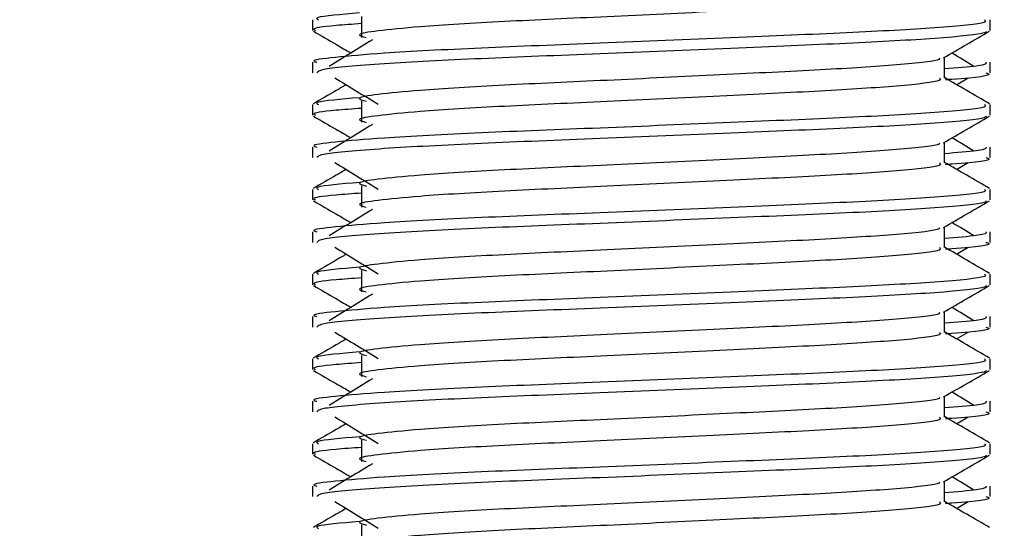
# Model space of a CAD drawing. Header units: millimetres. Extents: x 0 to 420, y 0 to 297.
# Tile 72 of 88: x 332.75 to 335.39, y 166.02 to 167.38. Entities that reach past the tile are written whole.
import ezdxf

# ---------------------------------------------------------------- set-up
doc = ezdxf.new("R2010")
doc.units = ezdxf.units.MM
doc.layers.add('QUOTE', color=174, linetype='Continuous')
doc.styles.add('SLDTEXTSTYLE3', font='TXT', dxfattribs={"width": 0.75})
doc.dimstyles.new('SLDDIMSTYLE0', dxfattribs={"dimtxt": 3, "dimasz": 3, "dimexe": 0, "dimexo": 0.0625, "dimgap": 0.75, "dimtad": 1, "dimlfac": 8.795212, "dimrnd": 1e-09, "dimzin": 12, "dimdsep": 46, "dimtxsty": 'SLDTEXTSTYLE3', "dimsah": 1, "dimcen": 0.09, "dimadec": 0, "dimazin": 3, "dimtfac": 1, "dimtdec": 3, "dimtofl": 0, "dimtmove": 0, "dimatfit": 3, "dimfxl": 0, "dimfrac": 2, "dimtolj": 1, "dimtzin": 12, "dimarcsym": 0})

# ---------------------------------------------------------------- blocks, each defined once
blk = doc.blocks.new('_D_2')
at = {"layer": 'QUOTE'}
for p, q in [((329.5081, 267.6518), (356.979, 267.6518)), ((354.979, 159.1724), (354.979, 267.6518)), ((343.2158, 159.1724), (356.979, 159.1724))]:
    blk.add_line(p, q, dxfattribs=at)
for points in [[(354.979, 267.6518), (354.479, 264.6518), (355.479, 264.6518)], [(354.979, 159.1724), (355.479, 162.1724), (354.479, 162.1724)]]:
    blk.add_solid(points, dxfattribs=at)
at = {"layer": 'QUOTE', "insert": (351.1118, 208.4246), "char_height": 3, "attachment_point": 1, "rotation": 90, "style": 'SLDTEXTSTYLE3'}
blk.add_mtext('954,1', dxfattribs=at)

msp = doc.modelspace()

# ---------------------------------------------------------------- linework, layer by layer
at = {"color": 7, "linetype": 'Continuous', "lineweight": 25}
for p, q in [((333.6651, 167.3934), (333.6651, 167.3365)), ((333.5342, 167.3839), (333.5342, 167.3556)), ((335.3533, 167.3556), (335.3533, 167.3839)), ((335.2302, 167.2279), (335.2302, 167.2833)), ((333.5342, 167.2703), (333.5342, 167.2419)), ((335.3533, 167.2419), (335.3533, 167.2703)), ((335.263, 167.2101), (335.2935, 167.2287)), ((333.5342, 167.1566), (333.5342, 167.1282)), ((333.6651, 167.166), (333.6651, 167.1091)), ((335.3533, 167.1282), (335.3533, 167.1566)), ((333.5342, 167.0429), (333.5342, 167.0145)), ((335.2302, 167.0005), (335.2302, 167.0559)), ((335.3533, 167.0145), (335.3533, 167.0429)), ((335.263, 166.9827), (335.2935, 167.0013)), ((333.6651, 166.9386), (333.6651, 166.8817)), ((333.5342, 166.9292), (333.5342, 166.9008)), ((335.3533, 166.9008), (335.3533, 166.9292)), ((333.5342, 166.8155), (333.5342, 166.7871)), ((335.2302, 166.7731), (335.2302, 166.8285)), ((335.3533, 166.7871), (335.3533, 166.8155)), ((335.263, 166.7553), (335.2935, 166.7739)), ((333.5342, 166.7018), (333.5342, 166.6734)), ((333.6651, 166.7112), (333.6651, 166.6543)), ((335.3533, 166.6734), (335.3533, 166.7018)), ((335.2302, 166.5457), (335.2302, 166.6011)), ((333.5342, 166.5881), (333.5342, 166.5597)), ((335.3533, 166.5597), (335.3533, 166.5881)), ((335.263, 166.5279), (335.2935, 166.5465)), ((333.5342, 166.4744), (333.5342, 166.446)), ((333.6651, 166.4838), (333.6651, 166.4269)), ((335.3533, 166.446), (335.3533, 166.4744)), ((333.5342, 166.3607), (333.5342, 166.3324)), ((335.2302, 166.3183), (335.2302, 166.3737)), ((335.3533, 166.3324), (335.3533, 166.3607)), ((335.263, 166.3005), (335.2935, 166.3191)), ((333.6651, 166.2564), (333.6651, 166.1995)), ((333.5342, 166.247), (333.5342, 166.2186)), ((335.3533, 166.2186), (335.3533, 166.247)), ((335.2302, 166.0909), (335.2302, 166.1463)), ((333.5342, 166.1333), (333.5342, 166.105)), ((335.3533, 166.105), (335.3533, 166.1333)), ((335.263, 166.0731), (335.2935, 166.0917)), ((333.6651, 166.029), (333.6651, 165.9721))]:
    msp.add_line(p, q, dxfattribs=at)
for points, knots in [([(335.2166, 167.4551), (335.2191, 167.4529), (335.2266, 167.4463), (335.1159, 167.4336), (334.9083, 167.4203), (334.6293, 167.4071), (334.3256, 167.3921), (334.0382, 167.3795), (333.8257, 167.3666), (333.7033, 167.3542), (333.6461, 167.3452), (333.6684, 167.339), (333.6783, 167.3363)], [0, 0, 0, 0, 0.059132, 0.177163, 0.292064, 0.406849, 0.524898, 0.638409, 0.754774, 0.844226, 0.930647, 1, 1, 1, 1]), ([(333.66, 167.4026), (333.6108, 167.3984), (333.5352, 167.392), (333.5461, 167.386), (333.5499, 167.3839)], [0, 0, 0, 0, 0.6510435, 1, 1, 1, 1]), ([(335.3376, 167.3839), (335.3404, 167.3818), (335.3489, 167.3752), (335.221, 167.3625), (334.981, 167.3492), (334.6584, 167.336), (334.307, 167.321), (333.975, 167.3084), (333.7281, 167.2955), (333.5899, 167.2832), (333.5267, 167.2757), (333.542, 167.2713), (333.5455, 167.2703)], [0, 0, 0, 0, 0.061077, 0.184512, 0.304677, 0.424721, 0.548174, 0.666888, 0.788581, 0.882129, 0.97251, 1, 1, 1, 1]), ([(333.6651, 167.374), (333.6409, 167.3722), (333.5666, 167.3668), (333.5311, 167.361), (333.5397, 167.3566), (333.5417, 167.3556)], [0, 0, 0, 0, 0.270543, 0.831179, 1, 1, 1, 1]), ([(333.5363, 167.3533), (333.5569, 167.3414), (333.5904, 167.322), (333.624, 167.3026), (333.6369, 167.2951)], [0, 0, 0, 0, 0.61317, 1, 1, 1, 1]), ([(335.3425, 167.3532), (335.3418, 167.3517), (335.3389, 167.3459), (335.2213, 167.3341), (334.981, 167.3208), (334.6583, 167.3076), (334.3074, 167.2926), (333.9737, 167.28), (333.7112, 167.2659), (333.553, 167.2525), (333.548, 167.2451), (333.5459, 167.2419)], [0, 0, 0, 0, 0.039912, 0.166158, 0.289058, 0.411836, 0.5381, 0.659517, 0.783982, 0.909693, 1, 1, 1, 1]), ([(335.2278, 167.2819), (335.2483, 167.2938), (335.2895, 167.3176), (335.3306, 167.3414), (335.3512, 167.3533)], [0, 0, 0, 0, 0.499936, 1, 1, 1, 1]), ([(333.6945, 167.3303), (333.6751, 167.3184), (333.6363, 167.2947), (333.5976, 167.271), (333.5783, 167.2591)], [0, 0, 0, 0, 0.49999, 1, 1, 1, 1]), ([(335.2163, 167.2817), (335.2172, 167.2804), (335.2214, 167.2747), (335.1143, 167.263), (334.9087, 167.2498), (334.6292, 167.2365), (334.3256, 167.2215), (334.0382, 167.2089), (333.8257, 167.196), (333.7033, 167.1837), (333.6461, 167.1746), (333.6684, 167.1685), (333.6784, 167.1657)], [0, 0, 0, 0, 0.035107, 0.156135, 0.273953, 0.391653, 0.512699, 0.629093, 0.748412, 0.840135, 0.92875, 1, 1, 1, 1]), ([(335.3092, 167.2591), (335.2898, 167.271), (335.2703, 167.2829), (335.2507, 167.2949), (335.2505, 167.2951)], [0, 0, 0, 0, 0.989832, 1, 1, 1, 1]), ([(335.342, 167.2703), (335.3425, 167.2669), (335.3433, 167.2611), (335.2631, 167.2549), (335.2302, 167.2523)], [0, 0, 0, 0, 0.590683, 1, 1, 1, 1]), ([(333.594, 167.2287), (333.6134, 167.2168), (333.6522, 167.1931), (333.6908, 167.1694), (333.7102, 167.1575)], [0, 0, 0, 0, 0.500011, 1, 1, 1, 1]), ([(335.2166, 167.2277), (335.2191, 167.2255), (335.2266, 167.2189), (335.1159, 167.2062), (334.9083, 167.1929), (334.6293, 167.1797), (334.3256, 167.1647), (334.0382, 167.1521), (333.8257, 167.1392), (333.7033, 167.1268), (333.6461, 167.1178), (333.6684, 167.1116), (333.6783, 167.1089)], [0, 0, 0, 0, 0.059132, 0.177163, 0.292064, 0.406849, 0.524898, 0.638409, 0.754774, 0.844226, 0.930647, 1, 1, 1, 1]), ([(335.3516, 167.1588), (335.331, 167.1707), (335.2906, 167.1941), (335.2501, 167.2175), (335.2302, 167.2291)], [0, 0, 0, 0, 0.508368, 1, 1, 1, 1]), ([(335.3415, 167.2419), (335.3449, 167.2409), (335.3618, 167.2354), (335.3181, 167.2286), (335.2387, 167.2236), (335.2327, 167.2232)], [0, 0, 0, 0, 0.18373, 0.938556, 1, 1, 1, 1]), ([(333.6244, 167.2101), (333.6155, 167.2049), (333.586, 167.1878), (333.5564, 167.1707), (333.5359, 167.1588)], [0, 0, 0, 0, 0.303338, 1, 1, 1, 1]), ([(333.66, 167.1752), (333.6108, 167.171), (333.5352, 167.1646), (333.5461, 167.1586), (333.5499, 167.1566)], [0, 0, 0, 0, 0.651043, 1, 1, 1, 1]), ([(335.3376, 167.1566), (335.3404, 167.1544), (335.3489, 167.1478), (335.221, 167.1351), (334.981, 167.1219), (334.6584, 167.1086), (334.307, 167.0936), (333.975, 167.081), (333.7281, 167.0681), (333.5899, 167.0558), (333.5267, 167.0483), (333.542, 167.0439), (333.5455, 167.0429)], [0, 0, 0, 0, 0.061077, 0.184512, 0.304677, 0.424721, 0.548174, 0.666888, 0.788581, 0.882129, 0.97251, 1, 1, 1, 1]), ([(333.5363, 167.1259), (333.5569, 167.114), (333.5904, 167.0946), (333.624, 167.0752), (333.6369, 167.0677)], [0, 0, 0, 0, 0.61317, 1, 1, 1, 1]), ([(333.6651, 167.1466), (333.6409, 167.1448), (333.5666, 167.1394), (333.5311, 167.1336), (333.5397, 167.1292), (333.5417, 167.1282)], [0, 0, 0, 0, 0.270543, 0.831179, 1, 1, 1, 1]), ([(335.3425, 167.1258), (335.3418, 167.1243), (335.3389, 167.1185), (335.2213, 167.1067), (334.981, 167.0934), (334.6583, 167.0802), (334.3074, 167.0652), (333.9737, 167.0526), (333.7112, 167.0385), (333.553, 167.0251), (333.548, 167.0177), (333.5459, 167.0145)], [0, 0, 0, 0, 0.039912, 0.166158, 0.289058, 0.411836, 0.5381, 0.659517, 0.783982, 0.909693, 1, 1, 1, 1]), ([(335.2278, 167.0545), (335.2483, 167.0664), (335.2895, 167.0902), (335.3306, 167.114), (335.3512, 167.1259)], [0, 0, 0, 0, 0.499936, 1, 1, 1, 1]), ([(333.6945, 167.1029), (333.6751, 167.091), (333.6363, 167.0673), (333.5976, 167.0436), (333.5783, 167.0317)], [0, 0, 0, 0, 0.49999, 1, 1, 1, 1]), ([(335.2163, 167.0543), (335.2172, 167.053), (335.2214, 167.0473), (335.1143, 167.0356), (334.9087, 167.0224), (334.6292, 167.0091), (334.3256, 166.9941), (334.0382, 166.9815), (333.8257, 166.9686), (333.7033, 166.9563), (333.6461, 166.9472), (333.6684, 166.9411), (333.6784, 166.9383)], [0, 0, 0, 0, 0.035107, 0.156135, 0.273953, 0.391653, 0.512699, 0.629093, 0.748412, 0.840135, 0.92875, 1, 1, 1, 1]), ([(335.342, 167.0429), (335.3425, 167.0395), (335.3433, 167.0337), (335.2631, 167.0275), (335.2302, 167.0249)], [0, 0, 0, 0, 0.590683, 1, 1, 1, 1]), ([(335.3092, 167.0317), (335.2898, 167.0436), (335.2703, 167.0556), (335.2507, 167.0675), (335.2505, 167.0677)], [0, 0, 0, 0, 0.989832, 1, 1, 1, 1]), ([(333.594, 167.0013), (333.6134, 166.9894), (333.6522, 166.9657), (333.6908, 166.942), (333.7102, 166.9301)], [0, 0, 0, 0, 0.500011, 1, 1, 1, 1]), ([(335.2166, 167.0003), (335.2191, 166.9981), (335.2266, 166.9915), (335.1159, 166.9788), (334.9083, 166.9655), (334.6293, 166.9523), (334.3256, 166.9373), (334.0382, 166.9247), (333.8257, 166.9118), (333.7033, 166.8994), (333.6461, 166.8904), (333.6684, 166.8842), (333.6783, 166.8815)], [0, 0, 0, 0, 0.059132, 0.177163, 0.292064, 0.406849, 0.524898, 0.638409, 0.754774, 0.844226, 0.930647, 1, 1, 1, 1]), ([(335.3516, 166.9314), (335.331, 166.9433), (335.2906, 166.9667), (335.2501, 166.9901), (335.2302, 167.0017)], [0, 0, 0, 0, 0.508368, 1, 1, 1, 1]), ([(335.3415, 167.0145), (335.3449, 167.0135), (335.3618, 167.008), (335.3181, 167.0012), (335.2387, 166.9962), (335.2327, 166.9958)], [0, 0, 0, 0, 0.18373, 0.938556, 1, 1, 1, 1]), ([(333.6244, 166.9827), (333.6155, 166.9775), (333.586, 166.9604), (333.5564, 166.9433), (333.5359, 166.9314)], [0, 0, 0, 0, 0.303338, 1, 1, 1, 1]), ([(333.66, 166.9478), (333.6108, 166.9436), (333.5352, 166.9372), (333.5461, 166.9312), (333.5499, 166.9292)], [0, 0, 0, 0, 0.651043, 1, 1, 1, 1]), ([(335.3376, 166.9292), (335.3404, 166.927), (335.3489, 166.9204), (335.221, 166.9077), (334.981, 166.8945), (334.6584, 166.8812), (334.307, 166.8662), (333.975, 166.8536), (333.7281, 166.8407), (333.5899, 166.8284), (333.5267, 166.8209), (333.542, 166.8165), (333.5455, 166.8155)], [0, 0, 0, 0, 0.061077, 0.184512, 0.304677, 0.424721, 0.548174, 0.666888, 0.788581, 0.882129, 0.97251, 1, 1, 1, 1]), ([(333.6651, 166.9192), (333.6409, 166.9174), (333.5666, 166.912), (333.5311, 166.9062), (333.5397, 166.9018), (333.5417, 166.9008)], [0, 0, 0, 0, 0.270543, 0.831179, 1, 1, 1, 1]), ([(333.5363, 166.8985), (333.5569, 166.8866), (333.5904, 166.8672), (333.624, 166.8478), (333.6369, 166.8403)], [0, 0, 0, 0, 0.61317, 1, 1, 1, 1]), ([(335.3425, 166.8984), (335.3418, 166.8969), (335.3389, 166.8911), (335.2213, 166.8793), (334.981, 166.866), (334.6583, 166.8528), (334.3074, 166.8378), (333.9737, 166.8252), (333.7112, 166.8111), (333.553, 166.7977), (333.548, 166.7903), (333.5459, 166.7871)], [0, 0, 0, 0, 0.039912, 0.166158, 0.289058, 0.411836, 0.5381, 0.659517, 0.783982, 0.909693, 1, 1, 1, 1]), ([(335.2278, 166.8271), (335.2483, 166.839), (335.2895, 166.8628), (335.3306, 166.8866), (335.3512, 166.8985)], [0, 0, 0, 0, 0.499936, 1, 1, 1, 1]), ([(333.6945, 166.8755), (333.6751, 166.8636), (333.6363, 166.8399), (333.5976, 166.8162), (333.5783, 166.8043)], [0, 0, 0, 0, 0.49999, 1, 1, 1, 1]), ([(335.3092, 166.8043), (335.2898, 166.8162), (335.2703, 166.8282), (335.2507, 166.8401), (335.2505, 166.8403)], [0, 0, 0, 0, 0.989832, 1, 1, 1, 1]), ([(335.2163, 166.8269), (335.2172, 166.8256), (335.2214, 166.8199), (335.1143, 166.8082), (334.9087, 166.795), (334.6292, 166.7817), (334.3256, 166.7667), (334.0382, 166.7541), (333.8257, 166.7412), (333.7033, 166.7289), (333.6461, 166.7198), (333.6684, 166.7137), (333.6784, 166.711)], [0, 0, 0, 0, 0.035107, 0.156135, 0.273953, 0.391653, 0.512699, 0.629093, 0.748412, 0.840135, 0.92875, 1, 1, 1, 1]), ([(335.342, 166.8155), (335.3425, 166.8121), (335.3433, 166.8064), (335.2631, 166.8001), (335.2302, 166.7975)], [0, 0, 0, 0, 0.590683, 1, 1, 1, 1]), ([(335.3415, 166.7871), (335.3449, 166.7861), (335.3618, 166.7806), (335.3181, 166.7739), (335.2387, 166.7688), (335.2327, 166.7684)], [0, 0, 0, 0, 0.18373, 0.938556, 1, 1, 1, 1]), ([(333.6244, 166.7553), (333.6155, 166.7501), (333.586, 166.733), (333.5564, 166.7159), (333.5359, 166.704)], [0, 0, 0, 0, 0.303338, 1, 1, 1, 1]), ([(333.594, 166.7739), (333.6134, 166.762), (333.6522, 166.7383), (333.6908, 166.7146), (333.7102, 166.7027)], [0, 0, 0, 0, 0.500011, 1, 1, 1, 1]), ([(335.2166, 166.7729), (335.2191, 166.7707), (335.2266, 166.7641), (335.1159, 166.7514), (334.9083, 166.7381), (334.6293, 166.7249), (334.3256, 166.7099), (334.0382, 166.6973), (333.8257, 166.6844), (333.7033, 166.672), (333.6461, 166.663), (333.6684, 166.6568), (333.6783, 166.6541)], [0, 0, 0, 0, 0.059132, 0.177163, 0.292064, 0.406849, 0.524898, 0.638409, 0.754774, 0.844226, 0.930647, 1, 1, 1, 1]), ([(335.3516, 166.704), (335.331, 166.7159), (335.2906, 166.7393), (335.2501, 166.7627), (335.2302, 166.7743)], [0, 0, 0, 0, 0.5083681, 1, 1, 1, 1]), ([(335.3376, 166.7018), (335.3404, 166.6996), (335.3489, 166.693), (335.221, 166.6803), (334.981, 166.6671), (334.6584, 166.6538), (334.307, 166.6388), (333.975, 166.6262), (333.7281, 166.6133), (333.5899, 166.601), (333.5267, 166.5935), (333.542, 166.5891), (333.5455, 166.5881)], [0, 0, 0, 0, 0.061077, 0.184512, 0.304677, 0.424721, 0.548174, 0.666888, 0.788581, 0.882129, 0.97251, 1, 1, 1, 1]), ([(333.66, 166.7204), (333.6108, 166.7162), (333.5352, 166.7098), (333.5461, 166.7038), (333.5499, 166.7018)], [0, 0, 0, 0, 0.651043, 1, 1, 1, 1]), ([(333.6651, 166.6918), (333.6409, 166.69), (333.5666, 166.6846), (333.5311, 166.6788), (333.5397, 166.6744), (333.5417, 166.6734)], [0, 0, 0, 0, 0.270543, 0.831179, 1, 1, 1, 1]), ([(333.5363, 166.6711), (333.5569, 166.6592), (333.5904, 166.6398), (333.624, 166.6204), (333.6369, 166.6129)], [0, 0, 0, 0, 0.61317, 1, 1, 1, 1]), ([(335.3425, 166.671), (335.3418, 166.6696), (335.3389, 166.6637), (335.2213, 166.6519), (334.981, 166.6386), (334.6583, 166.6254), (334.3074, 166.6104), (333.9737, 166.5978), (333.7112, 166.5837), (333.553, 166.5703), (333.548, 166.5629), (333.5459, 166.5597)], [0, 0, 0, 0, 0.0399117, 0.1661575, 0.2890582, 0.4118359, 0.5381002, 0.6595169, 0.7839817, 0.9096926, 1, 1, 1, 1]), ([(333.6945, 166.6481), (333.6751, 166.6362), (333.6363, 166.6125), (333.5976, 166.5888), (333.5783, 166.5769)], [0, 0, 0, 0, 0.49999, 1, 1, 1, 1]), ([(335.2278, 166.5997), (335.2483, 166.6116), (335.2895, 166.6354), (335.3306, 166.6592), (335.3512, 166.6711)], [0, 0, 0, 0, 0.4999356, 1, 1, 1, 1]), ([(335.2163, 166.5995), (335.2172, 166.5982), (335.2214, 166.5925), (335.1143, 166.5808), (334.9087, 166.5676), (334.6292, 166.5543), (334.3256, 166.5393), (334.0382, 166.5268), (333.8257, 166.5138), (333.7033, 166.5015), (333.6461, 166.4924), (333.6684, 166.4863), (333.6784, 166.4836)], [0, 0, 0, 0, 0.035107, 0.156135, 0.273953, 0.391653, 0.512699, 0.629093, 0.748412, 0.840135, 0.92875, 1, 1, 1, 1]), ([(335.3092, 166.5769), (335.2898, 166.5888), (335.2703, 166.6008), (335.2507, 166.6127), (335.2505, 166.6129)], [0, 0, 0, 0, 0.989832, 1, 1, 1, 1]), ([(335.342, 166.5881), (335.3425, 166.5847), (335.3433, 166.579), (335.2631, 166.5727), (335.2302, 166.5701)], [0, 0, 0, 0, 0.590683, 1, 1, 1, 1]), ([(333.594, 166.5465), (333.6134, 166.5346), (333.6522, 166.5109), (333.6908, 166.4872), (333.7102, 166.4753)], [0, 0, 0, 0, 0.500011, 1, 1, 1, 1]), ([(335.2166, 166.5455), (335.2191, 166.5433), (335.2266, 166.5367), (335.1159, 166.524), (334.9083, 166.5107), (334.6293, 166.4975), (334.3256, 166.4825), (334.0382, 166.4699), (333.8257, 166.457), (333.7033, 166.4447), (333.6461, 166.4356), (333.6684, 166.4294), (333.6783, 166.4267)], [0, 0, 0, 0, 0.059132, 0.177163, 0.292064, 0.406849, 0.524898, 0.638409, 0.754774, 0.844226, 0.930647, 1, 1, 1, 1]), ([(335.3516, 166.4766), (335.331, 166.4885), (335.2906, 166.5119), (335.2501, 166.5354), (335.2302, 166.5469)], [0, 0, 0, 0, 0.508368, 1, 1, 1, 1]), ([(335.3415, 166.5597), (335.3449, 166.5587), (335.3618, 166.5532), (335.3181, 166.5465), (335.2387, 166.5414), (335.2327, 166.541)], [0, 0, 0, 0, 0.18373, 0.938556, 1, 1, 1, 1]), ([(333.6244, 166.5279), (333.6155, 166.5227), (333.586, 166.5056), (333.5564, 166.4885), (333.5359, 166.4766)], [0, 0, 0, 0, 0.303338, 1, 1, 1, 1]), ([(333.66, 166.493), (333.6108, 166.4888), (333.5352, 166.4824), (333.5461, 166.4764), (333.5499, 166.4744)], [0, 0, 0, 0, 0.651043, 1, 1, 1, 1]), ([(335.3376, 166.4744), (335.3404, 166.4722), (335.3489, 166.4656), (335.221, 166.4529), (334.981, 166.4397), (334.6584, 166.4264), (334.307, 166.4114), (333.975, 166.3988), (333.7281, 166.3859), (333.5899, 166.3736), (333.5267, 166.3661), (333.542, 166.3617), (333.5455, 166.3607)], [0, 0, 0, 0, 0.0610772, 0.1845123, 0.3046768, 0.4247211, 0.5481742, 0.6668878, 0.7885815, 0.8821287, 0.9725098, 1, 1, 1, 1]), ([(333.6651, 166.4644), (333.6409, 166.4626), (333.5666, 166.4572), (333.5311, 166.4514), (333.5397, 166.447), (333.5417, 166.446)], [0, 0, 0, 0, 0.270543, 0.831179, 1, 1, 1, 1]), ([(333.5363, 166.4437), (333.5569, 166.4318), (333.5904, 166.4124), (333.624, 166.393), (333.6369, 166.3855)], [0, 0, 0, 0, 0.61317, 1, 1, 1, 1]), ([(335.3425, 166.4436), (335.3418, 166.4422), (335.3389, 166.4363), (335.2213, 166.4245), (334.981, 166.4112), (334.6583, 166.398), (334.3074, 166.383), (333.9737, 166.3704), (333.7112, 166.3563), (333.553, 166.3429), (333.548, 166.3355), (333.5459, 166.3324)], [0, 0, 0, 0, 0.039912, 0.166158, 0.289058, 0.411836, 0.5381, 0.659517, 0.783982, 0.909693, 1, 1, 1, 1]), ([(335.2278, 166.3723), (335.2483, 166.3842), (335.2895, 166.408), (335.3306, 166.4318), (335.3512, 166.4437)], [0, 0, 0, 0, 0.4999356, 1, 1, 1, 1]), ([(333.6945, 166.4207), (333.6751, 166.4088), (333.6363, 166.3851), (333.5976, 166.3614), (333.5783, 166.3495)], [0, 0, 0, 0, 0.49999, 1, 1, 1, 1]), ([(335.3092, 166.3495), (335.2898, 166.3614), (335.2703, 166.3734), (335.2507, 166.3854), (335.2505, 166.3855)], [0, 0, 0, 0, 0.989832, 1, 1, 1, 1]), ([(335.2163, 166.3721), (335.2172, 166.3708), (335.2214, 166.3651), (335.1143, 166.3534), (334.9087, 166.3402), (334.6292, 166.3269), (334.3256, 166.3119), (334.0382, 166.2994), (333.8257, 166.2864), (333.7033, 166.2741), (333.6461, 166.265), (333.6684, 166.2589), (333.6784, 166.2562)], [0, 0, 0, 0, 0.035107, 0.156135, 0.273953, 0.391653, 0.512699, 0.629093, 0.748412, 0.840135, 0.92875, 1, 1, 1, 1]), ([(335.342, 166.3607), (335.3425, 166.3573), (335.3433, 166.3516), (335.2631, 166.3453), (335.2302, 166.3428)], [0, 0, 0, 0, 0.590683, 1, 1, 1, 1]), ([(335.3415, 166.3324), (335.3449, 166.3313), (335.3618, 166.3258), (335.3181, 166.3191), (335.2387, 166.314), (335.2327, 166.3136)], [0, 0, 0, 0, 0.18373, 0.938556, 1, 1, 1, 1]), ([(333.594, 166.3191), (333.6134, 166.3073), (333.6522, 166.2835), (333.6908, 166.2598), (333.7102, 166.2479)], [0, 0, 0, 0, 0.500011, 1, 1, 1, 1]), ([(335.2166, 166.3181), (335.2191, 166.3159), (335.2266, 166.3093), (335.1159, 166.2966), (334.9083, 166.2833), (334.6293, 166.2701), (334.3256, 166.2551), (334.0382, 166.2425), (333.8257, 166.2296), (333.7033, 166.2173), (333.6461, 166.2082), (333.6684, 166.2021), (333.6783, 166.1993)], [0, 0, 0, 0, 0.059132, 0.177163, 0.292064, 0.406849, 0.524898, 0.638409, 0.754774, 0.844226, 0.930647, 1, 1, 1, 1]), ([(335.3516, 166.2492), (335.331, 166.2611), (335.2906, 166.2845), (335.2501, 166.308), (335.2302, 166.3195)], [0, 0, 0, 0, 0.508368, 1, 1, 1, 1]), ([(333.6244, 166.3005), (333.6155, 166.2953), (333.586, 166.2782), (333.5564, 166.2611), (333.5359, 166.2492)], [0, 0, 0, 0, 0.303338, 1, 1, 1, 1]), ([(333.66, 166.2656), (333.6108, 166.2614), (333.5352, 166.255), (333.5461, 166.249), (333.5499, 166.247)], [0, 0, 0, 0, 0.6510435, 1, 1, 1, 1]), ([(335.3376, 166.247), (335.3404, 166.2448), (335.3489, 166.2382), (335.221, 166.2255), (334.981, 166.2123), (334.6584, 166.199), (334.307, 166.184), (333.975, 166.1714), (333.7281, 166.1585), (333.5899, 166.1462), (333.5267, 166.1387), (333.542, 166.1343), (333.5455, 166.1333)], [0, 0, 0, 0, 0.061077, 0.184512, 0.304677, 0.424721, 0.548174, 0.666888, 0.788581, 0.882129, 0.97251, 1, 1, 1, 1]), ([(333.6651, 166.237), (333.6409, 166.2352), (333.5666, 166.2298), (333.5311, 166.224), (333.5397, 166.2196), (333.5417, 166.2186)], [0, 0, 0, 0, 0.270543, 0.831179, 1, 1, 1, 1]), ([(333.5363, 166.2163), (333.5569, 166.2044), (333.5904, 166.185), (333.624, 166.1656), (333.6369, 166.1581)], [0, 0, 0, 0, 0.61317, 1, 1, 1, 1]), ([(335.3425, 166.2162), (335.3418, 166.2148), (335.3389, 166.2089), (335.2213, 166.1971), (334.981, 166.1838), (334.6583, 166.1706), (334.3074, 166.1556), (333.9737, 166.143), (333.7112, 166.129), (333.553, 166.1155), (333.548, 166.1081), (333.5459, 166.105)], [0, 0, 0, 0, 0.039912, 0.166158, 0.289058, 0.411836, 0.5381, 0.659517, 0.783982, 0.909693, 1, 1, 1, 1]), ([(335.2278, 166.1449), (335.2483, 166.1568), (335.2895, 166.1806), (335.3306, 166.2044), (335.3512, 166.2163)], [0, 0, 0, 0, 0.499936, 1, 1, 1, 1]), ([(333.6945, 166.1933), (333.6751, 166.1814), (333.6363, 166.1577), (333.5976, 166.134), (333.5783, 166.1221)], [0, 0, 0, 0, 0.49999, 1, 1, 1, 1]), ([(335.2163, 166.1447), (335.2172, 166.1434), (335.2214, 166.1377), (335.1143, 166.126), (334.9087, 166.1128), (334.6292, 166.0995), (334.3256, 166.0845), (334.0382, 166.072), (333.8257, 166.059), (333.7033, 166.0467), (333.6461, 166.0376), (333.6684, 166.0315), (333.6784, 166.0288)], [0, 0, 0, 0, 0.035107, 0.156135, 0.273953, 0.391653, 0.512699, 0.629093, 0.748412, 0.840135, 0.92875, 1, 1, 1, 1]), ([(335.3092, 166.1221), (335.2898, 166.134), (335.2703, 166.146), (335.2507, 166.158), (335.2505, 166.1581)], [0, 0, 0, 0, 0.989832, 1, 1, 1, 1]), ([(335.342, 166.1333), (335.3425, 166.1299), (335.3433, 166.1242), (335.2631, 166.1179), (335.2302, 166.1154)], [0, 0, 0, 0, 0.590683, 1, 1, 1, 1]), ([(333.594, 166.0917), (333.6134, 166.0799), (333.6522, 166.0561), (333.6908, 166.0324), (333.7102, 166.0205)], [0, 0, 0, 0, 0.500011, 1, 1, 1, 1]), ([(335.3516, 166.0218), (335.331, 166.0337), (335.2906, 166.0571), (335.2501, 166.0806), (335.2302, 166.0921)], [0, 0, 0, 0, 0.508368, 1, 1, 1, 1]), ([(335.3415, 166.105), (335.3449, 166.1039), (335.3618, 166.0984), (335.3181, 166.0917), (335.2387, 166.0866), (335.2327, 166.0862)], [0, 0, 0, 0, 0.18373, 0.938556, 1, 1, 1, 1]), ([(333.6244, 166.0731), (333.6155, 166.0679), (333.586, 166.0508), (333.5564, 166.0337), (333.5359, 166.0218)], [0, 0, 0, 0, 0.303338, 1, 1, 1, 1]), ([(335.2166, 166.0907), (335.2191, 166.0885), (335.2266, 166.0819), (335.1159, 166.0692), (334.9083, 166.0559), (334.6293, 166.0427), (334.3256, 166.0277), (334.0382, 166.0151), (333.8257, 166.0022), (333.7033, 165.9899), (333.6461, 165.9808), (333.6684, 165.9747), (333.6783, 165.9719)], [0, 0, 0, 0, 0.059132, 0.177163, 0.292064, 0.406849, 0.524898, 0.638409, 0.754774, 0.844226, 0.930647, 1, 1, 1, 1]), ([(333.66, 166.0382), (333.6108, 166.034), (333.5352, 166.0276), (333.5461, 166.0216), (333.5499, 166.0196)], [0, 0, 0, 0, 0.6510435, 1, 1, 1, 1])]:
    msp.add_open_spline(points, degree=3, knots=knots, dxfattribs=at)

# ---------------------------------------------------------------- dimensions: what is measured, and where the dimension line sits
at = {"layer": 'QUOTE'}
dim = msp.add_linear_dim(base=(354.979, 267.6518), p1=(341.2158, 159.1724), p2=(327.5081, 267.6518), angle=90, dimstyle='SLDDIMSTYLE0', dxfattribs=at)
dim.commit()
dim.dimension.update_dxf_attribs({"geometry": '_D_2', "text_midpoint": (354.979, 213.4121), "dimtype": 160})

doc.saveas('drawing.dxf')
